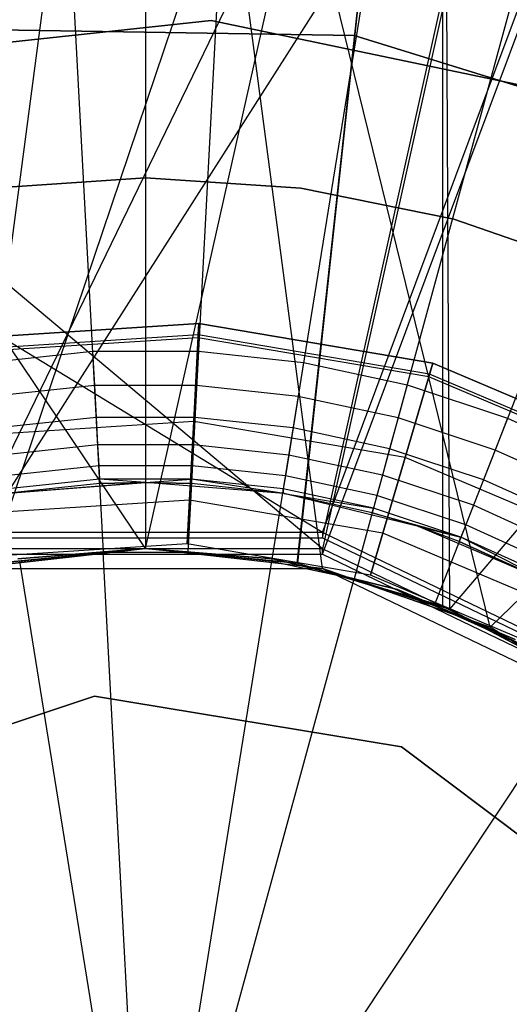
# Model space of a CAD drawing. Extents: x 0.1 to 16.1, y -3 to 3.
# Tile 41 of 65: x 8.033 to 8.217, y 0.128 to 0.5. Entities that reach past the tile are written whole.
import ezdxf

# ---------------------------------------------------------------- set-up
doc = ezdxf.new("R2010")
doc.units = 0
doc.header["$LTSCALE"] = 2.54
doc.layers.get('0').update_dxf_attribs({"color": 13, "linetype": 'CONTINUOUS'})

# ---------------------------------------------------------------- blocks, each defined once
blk = doc.blocks.new('DROPS_WOOD_D_PM_STL')
at = {"color": 0}
for p, q in [((8.14676, 0.3061, 16.34463), (7.31182, 0.81361, 16.38158)), ((8.14676, 0.3061, 16.34463), (7.31182, 0.81361, 16.38158)), ((8.01324, 0.30404, 20.34491), (8.25946, 0.81156, 20.34864)), ((8.01324, 0.30404, 20.34491), (8.25946, 0.81156, 20.34864)), ((8.14676, 0.3061, 16.34463), (8.33641, 0.81362, 16.34872)), ((8.14676, 0.3061, 16.34463), (8.33641, 0.81362, 16.34872)), ((8.14676, 0.30404, 20.34491), (8.25946, 0.81156, 20.34864)), ((8.14676, 0.30404, 20.34491), (8.25946, 0.81156, 20.34864)), ((8.14676, 0.29992, 28.3438), (7.54307, 0.80746, 28.30841)), ((8.14676, 0.29992, 28.3438), (7.54307, 0.80746, 28.30841)), ((8.25946, 0.80744, 28.34059), (8.14676, 0.29992, 28.3438)), ((8.25946, 0.80744, 28.34059), (8.14676, 0.29992, 28.3438)), ((8.01324, 0.29786, 32.34407), (8.33641, 0.80538, 32.3405)), ((8.01324, 0.29786, 32.34407), (8.33641, 0.80538, 32.3405)), ((8.14676, 0.29786, 32.34407), (8.33641, 0.80538, 32.3405)), ((8.14676, 0.29786, 32.34407), (8.33641, 0.80538, 32.3405)), ((8.08, 0.3, 20.85459), (7.74392, 0.8, 20.87076)), ((8.08, 0.3, 20.85459), (7.74392, 0.8, 20.87076)), ((8.08, 0.8, 32.3564), (8.01324, 0.29248, 32.35677)), ((8.08, 0.8, 32.3564), (8.01324, 0.29248, 32.35677)), ((8.02156, 0.29425, 27.8541), (8.19218, 0.8, 27.85279)), ((8.02156, 0.29425, 27.8541), (8.19218, 0.8, 27.85279)), ((8.08, 0.8, 32.3564), (8.08, 0.3, 32.3564)), ((8.21007, 0.27034, 32.35781), (8.08, 0.8, 32.3564)), ((8.21007, 0.27034, 32.35781), (8.08, 0.8, 32.3564)), ((8.14676, 0.29248, 32.35677), (8.08, 0.8, 32.3564)), ((8.14676, 0.29248, 32.35677), (8.08, 0.8, 32.3564)), ((8.08, 0.8, 32.3564), (8.08, 0.3, 32.3564)), ((8.08, 0.3, 20.85459), (8.19218, 0.8, 20.85638)), ((8.08, 0.3, 20.85459), (8.19218, 0.8, 20.85638)), ((8.08, 0.3, 27.85251), (8.19218, 0.8, 27.85279)), ((8.08, 0.3, 27.85251), (8.19218, 0.8, 27.85279)), ((8.19218, 0.8, 20.85638), (8.13704, 0.29453, 20.85505)), ((8.19218, 0.8, 20.85638), (8.13704, 0.29453, 20.85505)), ((8.19218, 0.8, 27.85279), (8.13731, 0.29447, 27.85412)), ((8.19218, 0.8, 27.85279), (8.13731, 0.29447, 27.85412)), ((8.1948, 0.27716, 27.8527), (8.19218, 0.8, 27.85279)), ((8.19218, 0.27824, 20.85638), (8.19218, 0.8, 20.85638)), ((8.19218, 0.27824, 20.85638), (8.19218, 0.8, 20.85638)), ((8.1948, 0.27716, 27.8527), (8.19218, 0.8, 27.85279)), ((8.1948, 0.27716, 27.8527), (8.6386, 0.8, 27.80972)), ((8.1948, 0.27716, 27.8527), (8.6386, 0.8, 27.80972)), ((8.21007, 0.27034, 32.35781), (8.75179, 0.8, 32.39413)), ((8.21007, 0.27034, 32.35781), (8.75179, 0.8, 32.39413)), ((8.04826, 0.59548, 2.22278), (8.06408, 0.29863, 2.19005)), ((8.04826, 0.59548, 2.22278), (8.06408, 0.29863, 2.19005)), ((8.11174, 0.59548, 2.22278), (8.09592, 0.29863, 2.19005)), ((8.11174, 0.59548, 2.22278), (8.09592, 0.29863, 2.19005)), ((8.17485, 0.58873, 2.22278), (8.12757, 0.29525, 2.19005)), ((8.17485, 0.58873, 2.22278), (8.12757, 0.29525, 2.19005)), ((8.23689, 0.57531, 2.22278), (8.15868, 0.28852, 2.19005)), ((8.23689, 0.57531, 2.22278), (8.15868, 0.28852, 2.19005)), ((8.29716, 0.55538, 2.22278), (8.1889, 0.27852, 2.19005)), ((8.29716, 0.55538, 2.22278), (8.1889, 0.27852, 2.19005)), ((7.94926, 0.48261, 16.033), (8.10479, 0.49938, 16.033)), ((8.10479, 0.49938, 15.973), (7.94926, 0.48261, 15.973)), ((7.94926, 0.48261, 16.033), (8.10479, 0.49938, 16.033)), ((8.10479, 0.49938, 15.973), (7.94926, 0.48261, 15.973)), ((8.10479, 0.49938, 16.033), (8.2579, 0.46728, 16.033)), ((8.2579, 0.46728, 15.973), (8.10479, 0.49938, 15.973)), ((8.10479, 0.49938, 16.033), (8.2579, 0.46728, 16.033)), ((8.10479, 0.49938, 16.033), (8.10479, 0.49938, 15.973)), ((8.2579, 0.46728, 15.973), (8.10479, 0.49938, 15.973)), ((8.10479, 0.49938, 16.033), (8.10479, 0.49938, 15.973)), ((8.15867, 0.49377, 213.39407), (8.01637, 0.49594, 213.39407)), ((8.01637, 0.49594, 213.47407), (8.15867, 0.49377, 213.47407)), ((8.01637, 0.49594, 213.47407), (8.15867, 0.49377, 213.47407)), ((8.15867, 0.49377, 213.39407), (8.01637, 0.49594, 213.39407)), ((8.2946, 0.45161, 213.39407), (8.15867, 0.49377, 213.39407)), ((8.15867, 0.49377, 213.39407), (8.15867, 0.49377, 213.47407)), ((8.15867, 0.49377, 213.47407), (8.2946, 0.45161, 213.47407)), ((8.15867, 0.49377, 213.39407), (8.15867, 0.49377, 213.47407)), ((8.15867, 0.49377, 213.47407), (8.2946, 0.45161, 213.47407)), ((8.2946, 0.45161, 213.39407), (8.15867, 0.49377, 213.39407)), ((8.08, 0.44, 28.35251), (8.02135, 0.43607, 28.35251)), ((8.02135, 0.43607, 27.85251), (8.08, 0.44, 27.85251)), ((8.08, 0.44, 28.35251), (8.02135, 0.43607, 28.35251)), ((8.02135, 0.43607, 27.85251), (8.08, 0.44, 27.85251)), ((8.08, 0.44, 20.86645), (8.02135, 0.43607, 20.86645)), ((8.02135, 0.43607, 20.36645), (8.08, 0.44, 20.36645)), ((8.08, 0.44, 20.86645), (8.02135, 0.43607, 20.86645)), ((8.02135, 0.43607, 20.36645), (8.08, 0.44, 20.36645)), ((8.13865, 0.43607, 28.35251), (8.08, 0.44, 28.35251)), ((8.08, 0.44, 27.85251), (8.13865, 0.43607, 27.85251)), ((8.08, 0.44, 28.35251), (8.08, 0.44, 27.85251)), ((8.13865, 0.43607, 28.35251), (8.08, 0.44, 28.35251)), ((8.08, 0.44, 27.85251), (8.13865, 0.43607, 27.85251)), ((8.08, 0.44, 28.35251), (8.08, 0.44, 27.85251)), ((8.13865, 0.43607, 20.86645), (8.08, 0.44, 20.86645)), ((8.08, 0.44, 20.36645), (8.13865, 0.43607, 20.36645)), ((8.08, 0.44, 20.86645), (8.08, 0.44, 20.36645)), ((8.13865, 0.43607, 20.86645), (8.08, 0.44, 20.86645)), ((8.08, 0.44, 20.36645), (8.13865, 0.43607, 20.36645)), ((8.08, 0.44, 20.86645), (8.08, 0.44, 20.36645)), ((8.19625, 0.42437, 28.35251), (8.13865, 0.43607, 28.35251)), ((8.13865, 0.43607, 27.85251), (8.19625, 0.42437, 27.85251)), ((8.13865, 0.43607, 28.35251), (8.13865, 0.43607, 27.85251)), ((8.19625, 0.42437, 28.35251), (8.13865, 0.43607, 28.35251)), ((8.13865, 0.43607, 27.85251), (8.19625, 0.42437, 27.85251)), ((8.13865, 0.43607, 28.35251), (8.13865, 0.43607, 27.85251)), ((8.19625, 0.42437, 20.86645), (8.13865, 0.43607, 20.86645)), ((8.13865, 0.43607, 20.36645), (8.19625, 0.42437, 20.36645)), ((8.13865, 0.43607, 20.86645), (8.13865, 0.43607, 20.36645)), ((8.19625, 0.42437, 20.86645), (8.13865, 0.43607, 20.86645)), ((8.13865, 0.43607, 20.36645), (8.19625, 0.42437, 20.36645)), ((8.13865, 0.43607, 20.86645), (8.13865, 0.43607, 20.36645)), ((8.25177, 0.40509, 28.35251), (8.19625, 0.42437, 28.35251)), ((8.19625, 0.42437, 27.85251), (8.25177, 0.40509, 27.85251)), ((8.19625, 0.42437, 28.35251), (8.19625, 0.42437, 27.85251)), ((8.25177, 0.40509, 28.35251), (8.19625, 0.42437, 28.35251)), ((8.19625, 0.42437, 27.85251), (8.25177, 0.40509, 27.85251)), ((8.19625, 0.42437, 28.35251), (8.19625, 0.42437, 27.85251)), ((8.25177, 0.40509, 20.86645), (8.19625, 0.42437, 20.86645)), ((8.19625, 0.42437, 20.36645), (8.25177, 0.40509, 20.36645)), ((8.19625, 0.42437, 20.86645), (8.19625, 0.42437, 20.36645)), ((8.25177, 0.40509, 20.86645), (8.19625, 0.42437, 20.86645)), ((8.19625, 0.42437, 20.36645), (8.25177, 0.40509, 20.36645)), ((8.19625, 0.42437, 20.86645), (8.19625, 0.42437, 20.36645)), ((8.0108, 0.37924, 213.38308), (8.10012, 0.38497, 213.38308)), ((8.10012, 0.38497, 213.30308), (8.0108, 0.37924, 213.30308)), ((8.0108, 0.37924, 213.47407), (8.10012, 0.38497, 213.47407)), ((8.10012, 0.38497, 213.30308), (8.0108, 0.37924, 213.30308)), ((8.0108, 0.37924, 213.47407), (8.10012, 0.38497, 213.47407)), ((8.10012, 0.38497, 213.39407), (8.0108, 0.37924, 213.39407)), ((8.10012, 0.38497, 213.39407), (8.0108, 0.37924, 213.39407)), ((8.0108, 0.37924, 213.38308), (8.10012, 0.38497, 213.38308)), ((8.09819, 0.34793, 213.31155), (8.10012, 0.38497, 213.30308)), ((8.09819, 0.34793, 213.31155), (8.10012, 0.38497, 213.30308)), ((8.10012, 0.38497, 213.47407), (8.09819, 0.34793, 213.4656)), ((8.10012, 0.38497, 213.47407), (8.09819, 0.34793, 213.4656)), ((8.10012, 0.38497, 213.38308), (8.09984, 0.37962, 213.38735)), ((8.10012, 0.38497, 213.38308), (8.09984, 0.37962, 213.38735)), ((8.0999, 0.38068, 213.39202), (8.10012, 0.38497, 213.39407)), ((8.0999, 0.38068, 213.39202), (8.10012, 0.38497, 213.39407)), ((8.10012, 0.38497, 213.38308), (8.18836, 0.36996, 213.38308)), ((8.18836, 0.36996, 213.30308), (8.10012, 0.38497, 213.30308)), ((8.10012, 0.38497, 213.47407), (8.18836, 0.36996, 213.47407)), ((8.18836, 0.36996, 213.30308), (8.10012, 0.38497, 213.30308)), ((8.10012, 0.38497, 213.47407), (8.18836, 0.36996, 213.47407)), ((8.18836, 0.36996, 213.39407), (8.10012, 0.38497, 213.39407)), ((8.18836, 0.36996, 213.39407), (8.10012, 0.38497, 213.39407)), ((8.10012, 0.38497, 213.38308), (8.18836, 0.36996, 213.38308)), ((8.0999, 0.38068, 213.39202), (8.01157, 0.37501, 213.39202)), ((8.0999, 0.38068, 213.39202), (8.01157, 0.37501, 213.39202)), ((8.09984, 0.37962, 213.38735), (8.01176, 0.37396, 213.38735)), ((8.09984, 0.37962, 213.38735), (8.01176, 0.37396, 213.38735)), ((8.09984, 0.37962, 213.38735), (8.0999, 0.38068, 213.39202)), ((8.09984, 0.37962, 213.38735), (8.0999, 0.38068, 213.39202)), ((8.18686, 0.36481, 213.38735), (8.09984, 0.37962, 213.38735)), ((8.18686, 0.36481, 213.38735), (8.09984, 0.37962, 213.38735)), ((8.18715, 0.36583, 213.39202), (8.0999, 0.38068, 213.39202)), ((8.18715, 0.36583, 213.39202), (8.0999, 0.38068, 213.39202)), ((8.02035, 0.37023, 16.33972), (8.06004, 0.37447, 16.33972)), ((8.02035, 0.37023, 16.33972), (8.06004, 0.37447, 16.33972)), ((8.06004, 0.37447, 16.33972), (8.09996, 0.37447, 16.33972)), ((8.06004, 0.37447, 16.33972), (8.09996, 0.37447, 16.33972)), ((8.06004, 0.37447, 16.33972), (8.06073, 0.36155, 16.33802)), ((8.06004, 0.37447, 16.33972), (8.06073, 0.36155, 16.33802)), ((8.09996, 0.37447, 16.33972), (8.09927, 0.36155, 16.33802)), ((8.09996, 0.37447, 16.33972), (8.09927, 0.36155, 16.33802)), ((8.09996, 0.37447, 16.33972), (8.13965, 0.37023, 16.33972)), ((8.09996, 0.37447, 16.33972), (8.13965, 0.37023, 16.33972)), ((8.13965, 0.37023, 16.33972), (8.13759, 0.35745, 16.33802)), ((8.13965, 0.37023, 16.33972), (8.13759, 0.35745, 16.33802)), ((8.13965, 0.37023, 16.33972), (8.17866, 0.36179, 16.33972)), ((8.13965, 0.37023, 16.33972), (8.17866, 0.36179, 16.33972)), ((8.17793, 0.33436, 213.31155), (8.18836, 0.36996, 213.30308)), ((8.17793, 0.33436, 213.31155), (8.18836, 0.36996, 213.30308)), ((8.18836, 0.36996, 213.47407), (8.17793, 0.33436, 213.4656)), ((8.18836, 0.36996, 213.47407), (8.17793, 0.33436, 213.4656)), ((8.18836, 0.36996, 213.38308), (8.18686, 0.36481, 213.38735)), ((8.18836, 0.36996, 213.38308), (8.18686, 0.36481, 213.38735)), ((8.18715, 0.36583, 213.39202), (8.18836, 0.36996, 213.39407)), ((8.18715, 0.36583, 213.39202), (8.18836, 0.36996, 213.39407)), ((8.18836, 0.36996, 213.38308), (8.27076, 0.33499, 213.38308)), ((8.27076, 0.33499, 213.30308), (8.18836, 0.36996, 213.30308)), ((8.18836, 0.36996, 213.47407), (8.27076, 0.33499, 213.47407)), ((8.27076, 0.33499, 213.30308), (8.18836, 0.36996, 213.30308)), ((8.18836, 0.36996, 213.47407), (8.27076, 0.33499, 213.47407)), ((8.27076, 0.33499, 213.39407), (8.18836, 0.36996, 213.39407)), ((8.27076, 0.33499, 213.39407), (8.18836, 0.36996, 213.39407)), ((8.18836, 0.36996, 213.38308), (8.27076, 0.33499, 213.38308)), ((8.18686, 0.36481, 213.38735), (8.18715, 0.36583, 213.39202)), ((8.18686, 0.36481, 213.38735), (8.18715, 0.36583, 213.39202)), ((8.26811, 0.33033, 213.38735), (8.18686, 0.36481, 213.38735)), ((8.26811, 0.33033, 213.38735), (8.18686, 0.36481, 213.38735)), ((8.26863, 0.33126, 213.39202), (8.18715, 0.36583, 213.39202)), ((8.26863, 0.33126, 213.39202), (8.18715, 0.36583, 213.39202)), ((8.06073, 0.36155, 16.33802), (8.02241, 0.35745, 16.33802)), ((8.06073, 0.36155, 16.33802), (8.02241, 0.35745, 16.33802)), ((8.09927, 0.36155, 16.33802), (8.06073, 0.36155, 16.33802)), ((8.06073, 0.36155, 16.33802), (8.06137, 0.3495, 16.33303)), ((8.06073, 0.36155, 16.33802), (8.06137, 0.3495, 16.33303)), ((8.09927, 0.36155, 16.33802), (8.06073, 0.36155, 16.33802)), ((8.09927, 0.36155, 16.33802), (8.09863, 0.3495, 16.33303)), ((8.09927, 0.36155, 16.33802), (8.09863, 0.3495, 16.33303)), ((8.13759, 0.35745, 16.33802), (8.09927, 0.36155, 16.33802)), ((8.13759, 0.35745, 16.33802), (8.09927, 0.36155, 16.33802)), ((8.17866, 0.36179, 16.33972), (8.17526, 0.3493, 16.33802)), ((8.17866, 0.36179, 16.33972), (8.17526, 0.3493, 16.33802)), ((8.17866, 0.36179, 16.33972), (8.21656, 0.34925, 16.33972)), ((8.17866, 0.36179, 16.33972), (8.21656, 0.34925, 16.33972)), ((8.13759, 0.35745, 16.33802), (8.13567, 0.34554, 16.33303)), ((8.13759, 0.35745, 16.33802), (8.13567, 0.34554, 16.33303)), ((8.17526, 0.3493, 16.33802), (8.13759, 0.35745, 16.33802)), ((8.17526, 0.3493, 16.33802), (8.13759, 0.35745, 16.33802)), ((8.06137, 0.3495, 16.33303), (8.02433, 0.34554, 16.33303)), ((8.06137, 0.3495, 16.33303), (8.02433, 0.34554, 16.33303)), ((8.09863, 0.3495, 16.33303), (8.06137, 0.3495, 16.33303)), ((8.06137, 0.3495, 16.33303), (8.06192, 0.33916, 16.32508)), ((8.06137, 0.3495, 16.33303), (8.06192, 0.33916, 16.32508)), ((8.09863, 0.3495, 16.33303), (8.06137, 0.3495, 16.33303)), ((8.09863, 0.3495, 16.33303), (8.09808, 0.33916, 16.32508)), ((8.09863, 0.3495, 16.33303), (8.09808, 0.33916, 16.32508)), ((8.13567, 0.34554, 16.33303), (8.09863, 0.3495, 16.33303)), ((8.13567, 0.34554, 16.33303), (8.09863, 0.3495, 16.33303)), ((8.09819, 0.34793, 213.31155), (8.01746, 0.34274, 213.31155)), ((8.09819, 0.34793, 213.31155), (8.01746, 0.34274, 213.31155)), ((8.09819, 0.34793, 213.4656), (8.01746, 0.34274, 213.4656)), ((8.09819, 0.34793, 213.4656), (8.01746, 0.34274, 213.4656)), ((8.09663, 0.31822, 213.33528), (8.09819, 0.34793, 213.31155)), ((8.09663, 0.31822, 213.33528), (8.09819, 0.34793, 213.31155)), ((8.09819, 0.34793, 213.4656), (8.09663, 0.31822, 213.44189)), ((8.09819, 0.34793, 213.4656), (8.09663, 0.31822, 213.44189)), ((8.17793, 0.33436, 213.31155), (8.09819, 0.34793, 213.31155)), ((8.17793, 0.33436, 213.31155), (8.09819, 0.34793, 213.31155)), ((8.17793, 0.33436, 213.4656), (8.09819, 0.34793, 213.4656)), ((8.17793, 0.33436, 213.4656), (8.09819, 0.34793, 213.4656)), ((8.17526, 0.3493, 16.33802), (8.17209, 0.33767, 16.33303)), ((8.17526, 0.3493, 16.33802), (8.17209, 0.33767, 16.33303)), ((8.21185, 0.3372, 16.33802), (8.17526, 0.3493, 16.33802)), ((8.21185, 0.3372, 16.33802), (8.17526, 0.3493, 16.33802)), ((8.21656, 0.34925, 16.33972), (8.21185, 0.3372, 16.33802)), ((8.21656, 0.34925, 16.33972), (8.21185, 0.3372, 16.33802)), ((8.21656, 0.34925, 16.33972), (8.25291, 0.33276, 16.33972)), ((8.21656, 0.34925, 16.33972), (8.25291, 0.33276, 16.33972)), ((8.13567, 0.34554, 16.33303), (8.13402, 0.33532, 16.32508)), ((8.13567, 0.34554, 16.33303), (8.13402, 0.33532, 16.32508)), ((8.17209, 0.33767, 16.33303), (8.13567, 0.34554, 16.33303)), ((8.17209, 0.33767, 16.33303), (8.13567, 0.34554, 16.33303)), ((8.06192, 0.33916, 16.32508), (8.02597, 0.33532, 16.32508)), ((8.06192, 0.33916, 16.32508), (8.02597, 0.33532, 16.32508)), ((8.09808, 0.33916, 16.32508), (8.06192, 0.33916, 16.32508)), ((8.06192, 0.33916, 16.32508), (8.06235, 0.33123, 16.31472)), ((8.06192, 0.33916, 16.32508), (8.06235, 0.33123, 16.31472)), ((8.09808, 0.33916, 16.32508), (8.06192, 0.33916, 16.32508)), ((8.09808, 0.33916, 16.32508), (8.09765, 0.33123, 16.31472)), ((8.09808, 0.33916, 16.32508), (8.09765, 0.33123, 16.31472)), ((8.13402, 0.33532, 16.32508), (8.09808, 0.33916, 16.32508)), ((8.13402, 0.33532, 16.32508), (8.09808, 0.33916, 16.32508)), ((8.13402, 0.33532, 16.32508), (8.13276, 0.32748, 16.31472)), ((8.13402, 0.33532, 16.32508), (8.13276, 0.32748, 16.31472)), ((8.16936, 0.32768, 16.32508), (8.13402, 0.33532, 16.32508)), ((8.16936, 0.32768, 16.32508), (8.13402, 0.33532, 16.32508)), ((8.17209, 0.33767, 16.33303), (8.16936, 0.32768, 16.32508)), ((8.17209, 0.33767, 16.33303), (8.16936, 0.32768, 16.32508)), ((8.20746, 0.32597, 16.33303), (8.17209, 0.33767, 16.33303)), ((8.20746, 0.32597, 16.33303), (8.17209, 0.33767, 16.33303)), ((8.21185, 0.3372, 16.33802), (8.20746, 0.32597, 16.33303)), ((8.21185, 0.3372, 16.33802), (8.20746, 0.32597, 16.33303)), ((8.24694, 0.32127, 16.33802), (8.21185, 0.3372, 16.33802)), ((8.24694, 0.32127, 16.33802), (8.21185, 0.3372, 16.33802)), ((8.06235, 0.33123, 16.31472), (8.02724, 0.32748, 16.31472)), ((8.06235, 0.33123, 16.31472), (8.02724, 0.32748, 16.31472)), ((8.09765, 0.33123, 16.31472), (8.06235, 0.33123, 16.31472)), ((8.06235, 0.33123, 16.31472), (8.06261, 0.32624, 16.30267)), ((8.06235, 0.33123, 16.31472), (8.06261, 0.32624, 16.30267)), ((8.09765, 0.33123, 16.31472), (8.06235, 0.33123, 16.31472)), ((8.09765, 0.33123, 16.31472), (8.09739, 0.32624, 16.30267)), ((8.09765, 0.33123, 16.31472), (8.09739, 0.32624, 16.30267)), ((8.13276, 0.32748, 16.31472), (8.09765, 0.33123, 16.31472)), ((8.13276, 0.32748, 16.31472), (8.09765, 0.33123, 16.31472)), ((8.16957, 0.30581, 213.33528), (8.17793, 0.33436, 213.31155)), ((8.16957, 0.30581, 213.33528), (8.17793, 0.33436, 213.31155)), ((8.17793, 0.33436, 213.4656), (8.16957, 0.30581, 213.44189)), ((8.17793, 0.33436, 213.4656), (8.16957, 0.30581, 213.44189)), ((8.2524, 0.30276, 213.31155), (8.17793, 0.33436, 213.31155)), ((8.2524, 0.30276, 213.31155), (8.17793, 0.33436, 213.31155)), ((8.2524, 0.30276, 213.4656), (8.17793, 0.33436, 213.4656)), ((8.2524, 0.30276, 213.4656), (8.17793, 0.33436, 213.4656)), ((8.13276, 0.32748, 16.31472), (8.13197, 0.32254, 16.30267)), ((8.13276, 0.32748, 16.31472), (8.13197, 0.32254, 16.30267)), ((8.16727, 0.32001, 16.31472), (8.13276, 0.32748, 16.31472)), ((8.16727, 0.32001, 16.31472), (8.13276, 0.32748, 16.31472)), ((8.16936, 0.32768, 16.32508), (8.16727, 0.32001, 16.31472)), ((8.16936, 0.32768, 16.32508), (8.16727, 0.32001, 16.31472)), ((8.20368, 0.31632, 16.32508), (8.16936, 0.32768, 16.32508)), ((8.20368, 0.31632, 16.32508), (8.16936, 0.32768, 16.32508)), ((8.08, 0.325, 16.03972), (8.02787, 0.32079, 16.03972)), ((8.08, 0.325, 16.03972), (8.02787, 0.32079, 16.03972)), ((8.06261, 0.32624, 16.30267), (8.02803, 0.32254, 16.30267)), ((8.06261, 0.32624, 16.30267), (8.02803, 0.32254, 16.30267)), ((8.0283, 0.32086, 16.28972), (8.08, 0.325, 16.03972)), ((8.0283, 0.32086, 16.28972), (8.08, 0.325, 16.03972)), ((8.0627, 0.32454, 16.28972), (8.0283, 0.32086, 16.28972)), ((8.0627, 0.32454, 16.28972), (8.0283, 0.32086, 16.28972)), ((8.0627, 0.32454, 16.28972), (8.06261, 0.32624, 16.30267)), ((8.0627, 0.32454, 16.28972), (8.06261, 0.32624, 16.30267)), ((8.08, 0.325, 16.28972), (8.06261, 0.32624, 16.30267)), ((8.08, 0.325, 16.28972), (8.06261, 0.32624, 16.30267)), ((8.09739, 0.32624, 16.30267), (8.06261, 0.32624, 16.30267)), ((8.09739, 0.32624, 16.30267), (8.06261, 0.32624, 16.30267)), ((8.08, 0.325, 16.28972), (8.0627, 0.32454, 16.28972)), ((8.0627, 0.32454, 16.28972), (8.08, 0.325, 16.03972)), ((8.0627, 0.32454, 16.28972), (8.08, 0.325, 16.03972)), ((8.08, 0.325, 16.28972), (8.0627, 0.32454, 16.28972)), ((8.08, 0.325, 16.28972), (8.09739, 0.32624, 16.30267)), ((8.08, 0.325, 16.28972), (8.09739, 0.32624, 16.30267)), ((8.13213, 0.32079, 16.03972), (8.08, 0.325, 16.03972)), ((8.0973, 0.32454, 16.28972), (8.08, 0.325, 16.28972)), ((8.08, 0.325, 16.28972), (8.08, 0.325, 16.03972)), ((8.08, 0.325, 16.03972), (8.0973, 0.32454, 16.28972)), ((8.13213, 0.32079, 16.28972), (8.08, 0.325, 16.03972)), ((8.13213, 0.32079, 16.03972), (8.08, 0.325, 16.03972)), ((8.13213, 0.32079, 16.28972), (8.08, 0.325, 16.03972)), ((8.08, 0.325, 16.03972), (8.0973, 0.32454, 16.28972)), ((8.08, 0.325, 16.28972), (8.08, 0.325, 16.03972)), ((8.0973, 0.32454, 16.28972), (8.08, 0.325, 16.28972)), ((8.0973, 0.32454, 16.28972), (8.09739, 0.32624, 16.30267)), ((8.0973, 0.32454, 16.28972), (8.09739, 0.32624, 16.30267)), ((8.13213, 0.32079, 16.28972), (8.0973, 0.32454, 16.28972)), ((8.13213, 0.32079, 16.28972), (8.0973, 0.32454, 16.28972)), ((8.13213, 0.32079, 16.28972), (8.09739, 0.32624, 16.30267)), ((8.13213, 0.32079, 16.28972), (8.09739, 0.32624, 16.30267)), ((8.13197, 0.32254, 16.30267), (8.09739, 0.32624, 16.30267)), ((8.13197, 0.32254, 16.30267), (8.09739, 0.32624, 16.30267)), ((8.20746, 0.32597, 16.33303), (8.20368, 0.31632, 16.32508)), ((8.20746, 0.32597, 16.33303), (8.20368, 0.31632, 16.32508)), ((8.24138, 0.31057, 16.33303), (8.20746, 0.32597, 16.33303)), ((8.24138, 0.31057, 16.33303), (8.20746, 0.32597, 16.33303)), ((8.13213, 0.32079, 16.28972), (8.13197, 0.32254, 16.30267)), ((8.13213, 0.32079, 16.28972), (8.13197, 0.32254, 16.30267)), ((8.16596, 0.31519, 16.30267), (8.13197, 0.32254, 16.30267)), ((8.16596, 0.31519, 16.30267), (8.13197, 0.32254, 16.30267)), ((8.18292, 0.30827, 16.03972), (8.13213, 0.32079, 16.03972)), ((8.16551, 0.31355, 16.28972), (8.13213, 0.32079, 16.03972)), ((8.18292, 0.30827, 16.03972), (8.13213, 0.32079, 16.03972)), ((8.16551, 0.31355, 16.28972), (8.13213, 0.32079, 16.03972)), ((8.16551, 0.31355, 16.28972), (8.13213, 0.32079, 16.28972)), ((8.13213, 0.32079, 16.28972), (8.13213, 0.32079, 16.03972)), ((8.13213, 0.32079, 16.28972), (8.13213, 0.32079, 16.03972)), ((8.13213, 0.32079, 16.28972), (8.16596, 0.31519, 16.30267)), ((8.13213, 0.32079, 16.28972), (8.16596, 0.31519, 16.30267)), ((8.16551, 0.31355, 16.28972), (8.13213, 0.32079, 16.28972)), ((8.16727, 0.32001, 16.31472), (8.16596, 0.31519, 16.30267)), ((8.16727, 0.32001, 16.31472), (8.16596, 0.31519, 16.30267)), ((8.20079, 0.30892, 16.31472), (8.16727, 0.32001, 16.31472)), ((8.20079, 0.30892, 16.31472), (8.16727, 0.32001, 16.31472)), ((8.09663, 0.31822, 213.33528), (8.0228, 0.31348, 213.33528)), ((8.09663, 0.31822, 213.33528), (8.0228, 0.31348, 213.33528)), ((8.09663, 0.31822, 213.44189), (8.0228, 0.31348, 213.44189)), ((8.09663, 0.31822, 213.44189), (8.0228, 0.31348, 213.44189)), ((8.09577, 0.30173, 213.36956), (8.09663, 0.31822, 213.33528)), ((8.09577, 0.30173, 213.36956), (8.09663, 0.31822, 213.33528)), ((8.09663, 0.31822, 213.44189), (8.09577, 0.30173, 213.40759)), ((8.09663, 0.31822, 213.44189), (8.09577, 0.30173, 213.40759)), ((8.16957, 0.30581, 213.33528), (8.09663, 0.31822, 213.33528)), ((8.16957, 0.30581, 213.33528), (8.09663, 0.31822, 213.33528)), ((8.16957, 0.30581, 213.44189), (8.09663, 0.31822, 213.44189)), ((8.16957, 0.30581, 213.44189), (8.09663, 0.31822, 213.44189)), ((8.20368, 0.31632, 16.32508), (8.20079, 0.30892, 16.31472)), ((8.20368, 0.31632, 16.32508), (8.20079, 0.30892, 16.31472)), ((8.23661, 0.30138, 16.32508), (8.20368, 0.31632, 16.32508)), ((8.23661, 0.30138, 16.32508), (8.20368, 0.31632, 16.32508)), ((8.16551, 0.31355, 16.28972), (8.16596, 0.31519, 16.30267)), ((8.16551, 0.31355, 16.28972), (8.16596, 0.31519, 16.30267)), ((8.18292, 0.30827, 16.03972), (8.16551, 0.31355, 16.28972)), ((8.18292, 0.30827, 16.28972), (8.16551, 0.31355, 16.28972)), ((8.18292, 0.30827, 16.03972), (8.16551, 0.31355, 16.28972)), ((8.16551, 0.31355, 16.28972), (8.19897, 0.30427, 16.30267)), ((8.16551, 0.31355, 16.28972), (8.19897, 0.30427, 16.30267)), ((8.18292, 0.30827, 16.28972), (8.16551, 0.31355, 16.28972)), ((8.19897, 0.30427, 16.30267), (8.16596, 0.31519, 16.30267)), ((8.19897, 0.30427, 16.30267), (8.16596, 0.31519, 16.30267)), ((8.20079, 0.30892, 16.31472), (8.19897, 0.30427, 16.30267)), ((8.20079, 0.30892, 16.31472), (8.19897, 0.30427, 16.30267)), ((8.23294, 0.29433, 16.31472), (8.20079, 0.30892, 16.31472)), ((8.23294, 0.29433, 16.31472), (8.20079, 0.30892, 16.31472)), ((8.14676, 0.3061, 16.34463), (8.01324, 0.3061, 16.34463)), ((8.14676, 0.3061, 16.34463), (8.01324, 0.3061, 16.34463)), ((8.26705, 0.24817, 16.34651), (8.14676, 0.3061, 16.34463)), ((8.14676, 0.3061, 16.34463), (8.14676, 0.30404, 20.34491)), ((8.26705, 0.24817, 16.34651), (8.14676, 0.3061, 16.34463)), ((8.14676, 0.3061, 16.34463), (8.14676, 0.30404, 20.34491)), ((8.16493, 0.28996, 213.36956), (8.16957, 0.30581, 213.33528)), ((8.16493, 0.28996, 213.36956), (8.16957, 0.30581, 213.33528)), ((8.16957, 0.30581, 213.44189), (8.16493, 0.28996, 213.40759)), ((8.16957, 0.30581, 213.44189), (8.16493, 0.28996, 213.40759)), ((8.23768, 0.27691, 213.33528), (8.16957, 0.30581, 213.33528)), ((8.23768, 0.27691, 213.33528), (8.16957, 0.30581, 213.33528)), ((8.23768, 0.27691, 213.44189), (8.16957, 0.30581, 213.44189)), ((8.23768, 0.27691, 213.44189), (8.16957, 0.30581, 213.44189)), ((8.23103, 0.28777, 16.03972), (8.18292, 0.30827, 16.03972)), ((8.19835, 0.30268, 16.28972), (8.18292, 0.30827, 16.03972)), ((8.23103, 0.28777, 16.03972), (8.18292, 0.30827, 16.03972)), ((8.19835, 0.30268, 16.28972), (8.18292, 0.30827, 16.03972)), ((8.19835, 0.30268, 16.28972), (8.18292, 0.30827, 16.28972)), ((8.18292, 0.30827, 16.28972), (8.18292, 0.30827, 16.03972)), ((8.18292, 0.30827, 16.28972), (8.18292, 0.30827, 16.03972)), ((8.18292, 0.30827, 16.28972), (8.19897, 0.30427, 16.30267)), ((8.19835, 0.30268, 16.28972), (8.18292, 0.30827, 16.28972)), ((8.18292, 0.30827, 16.28972), (8.19897, 0.30427, 16.30267)), ((8.01324, 0.30404, 20.34491), (8.14676, 0.30404, 20.34491)), ((8.01324, 0.30404, 20.34491), (8.14676, 0.30404, 20.34491)), ((8.09577, 0.30173, 213.36956), (8.02576, 0.29724, 213.36956)), ((8.09577, 0.30173, 213.40759), (8.02576, 0.29724, 213.40759)), ((8.09577, 0.30173, 213.36956), (8.02576, 0.29724, 213.36956)), ((8.09577, 0.30173, 213.40759), (8.02576, 0.29724, 213.40759)), ((8.16493, 0.28996, 213.36956), (8.09577, 0.30173, 213.36956)), ((8.16493, 0.28996, 213.40759), (8.09577, 0.30173, 213.40759)), ((8.09577, 0.30173, 213.40759), (8.09577, 0.30173, 213.36956)), ((8.16493, 0.28996, 213.36956), (8.09577, 0.30173, 213.36956)), ((8.09577, 0.30173, 213.40759), (8.09577, 0.30173, 213.36956)), ((8.16493, 0.28996, 213.40759), (8.09577, 0.30173, 213.40759)), ((8.14676, 0.30404, 20.34491), (8.26705, 0.24611, 20.3487)), ((8.14676, 0.30404, 20.34491), (8.26705, 0.24611, 20.3487)), ((8.19835, 0.30268, 16.28972), (8.19897, 0.30427, 16.30267)), ((8.19835, 0.30268, 16.28972), (8.19897, 0.30427, 16.30267)), ((8.23103, 0.28777, 16.28972), (8.19835, 0.30268, 16.28972)), ((8.19835, 0.30268, 16.28972), (8.23103, 0.28777, 16.03972)), ((8.19835, 0.30268, 16.28972), (8.23103, 0.28777, 16.03972)), ((8.23103, 0.28777, 16.28972), (8.19835, 0.30268, 16.28972)), ((8.23103, 0.28777, 16.28972), (8.19897, 0.30427, 16.30267)), ((8.23103, 0.28777, 16.28972), (8.19897, 0.30427, 16.30267)), ((8.23064, 0.2899, 16.30267), (8.19897, 0.30427, 16.30267)), ((8.23064, 0.2899, 16.30267), (8.19897, 0.30427, 16.30267)), ((8.08, 0.3, 32.3564), (8.01324, 0.29248, 32.35677)), ((8.01324, 0.29248, 38.3564), (8.08, 0.3, 32.3564)), ((8.01324, 0.29248, 38.3564), (8.08, 0.3, 32.3564)), ((8.08, 0.3, 32.3564), (8.01324, 0.29248, 32.35677)), ((8.14676, 0.29992, 28.3438), (8.01324, 0.29992, 28.3438)), ((8.14676, 0.29992, 28.3438), (8.01324, 0.29992, 28.3438)), ((8.01324, 0.29786, 32.34407), (8.14676, 0.29786, 32.34407)), ((8.01324, 0.29786, 32.34407), (8.14676, 0.29786, 32.34407)), ((8.08, 0.3, 20.85459), (8.0213, 0.2942, 20.85508)), ((8.08, 0.3, 20.85459), (8.0213, 0.2942, 20.85508)), ((8.02156, 0.29425, 27.8541), (8.08, 0.3, 27.85251)), ((8.02156, 0.29425, 27.8541), (8.08, 0.3, 27.85251)), ((8.03188, 0.29612, 28.35251), (8.08, 0.3, 28.35251)), ((8.08, 0.3, 27.85251), (8.03188, 0.29612, 27.85251)), ((8.08, 0.3, 27.85251), (8.03188, 0.29612, 27.85251)), ((8.03188, 0.29612, 28.35251), (8.08, 0.3, 28.35251)), ((8.03188, 0.29612, 20.86645), (8.08, 0.3, 20.86645)), ((8.08, 0.3, 20.36645), (8.03188, 0.29612, 20.36645)), ((8.08, 0.3, 20.36645), (8.03188, 0.29612, 20.36645)), ((8.03188, 0.29612, 20.86645), (8.08, 0.3, 20.86645)), ((8.03243, 0.29525, 2.19005), (8.06408, 0.29863, 2.19005)), ((8.03243, 0.29525, 2.19005), (8.06408, 0.29863, 2.19005)), ((8.06408, 0.29863, 2.19005), (8.09592, 0.29863, 2.19005)), ((8.08, 0, 2.18815), (8.06408, 0.29863, 2.19005)), ((8.06408, 0.29863, 2.19005), (8.09592, 0.29863, 2.19005)), ((8.08, 0, 2.18815), (8.06408, 0.29863, 2.19005)), ((8.08, 0.3, 28.35251), (8.12812, 0.29612, 28.35251)), ((8.12812, 0.29612, 27.85251), (8.08, 0.3, 27.85251)), ((8.08, 0.3, 28.35251), (8.08, 0.3, 27.85251)), ((8.12812, 0.29612, 27.85251), (8.08, 0.3, 27.85251)), ((8.08, 0.3, 28.35251), (8.12812, 0.29612, 28.35251)), ((8.08, 0.3, 28.35251), (8.08, 0.3, 27.85251)), ((8.14676, 0.29248, 32.35677), (8.08, 0.3, 32.3564)), ((8.14676, 0.29248, 38.3564), (8.08, 0.3, 32.3564)), ((8.14676, 0.29248, 32.35677), (8.08, 0.3, 32.3564)), ((8.14676, 0.29248, 38.3564), (8.08, 0.3, 32.3564)), ((8.13704, 0.29453, 20.85505), (8.08, 0.3, 20.85459)), ((8.08, 0.3, 27.85251), (8.13731, 0.29447, 27.85412)), ((8.08, 0.3, 27.85251), (8.13731, 0.29447, 27.85412)), ((8.08, 0.3, 27.85251), (8.08, 0.3, 20.85459)), ((8.13704, 0.29453, 20.85505), (8.08, 0.3, 20.85459)), ((8.08, 0.3, 27.85251), (8.08, 0.3, 20.85459)), ((8.08, 0.3, 20.86645), (8.12812, 0.29612, 20.86645)), ((8.12812, 0.29612, 20.36645), (8.08, 0.3, 20.36645)), ((8.08, 0.3, 20.86645), (8.08, 0.3, 20.36645)), ((8.12812, 0.29612, 20.36645), (8.08, 0.3, 20.36645)), ((8.08, 0.3, 20.86645), (8.12812, 0.29612, 20.86645)), ((8.08, 0.3, 20.86645), (8.08, 0.3, 20.36645)), ((8.09592, 0.29863, 2.19005), (8.12757, 0.29525, 2.19005)), ((8.09592, 0.29863, 2.19005), (8.12757, 0.29525, 2.19005)), ((8.26705, 0.24199, 28.33995), (8.14676, 0.29992, 28.3438)), ((8.14676, 0.29786, 32.34407), (8.14676, 0.29992, 28.3438)), ((8.26705, 0.24199, 28.33995), (8.14676, 0.29992, 28.3438)), ((8.14676, 0.29786, 32.34407), (8.14676, 0.29992, 28.3438)), ((8.14676, 0.29786, 32.34407), (8.26705, 0.23993, 32.34214)), ((8.14676, 0.29786, 32.34407), (8.26705, 0.23993, 32.34214)), ((8.03243, 0.29525, 2.19005), (8.08, 0, 2.18815)), ((8.03243, 0.29525, 2.19005), (8.08, 0, 2.18815)), ((8.12757, 0.29525, 2.19005), (8.08, 0, 2.18815)), ((8.12757, 0.29525, 2.19005), (8.08, 0, 2.18815)), ((8.12757, 0.29525, 2.19005), (8.15868, 0.28852, 2.19005)), ((8.12757, 0.29525, 2.19005), (8.15868, 0.28852, 2.19005)), ((8.12812, 0.29612, 28.35251), (8.175, 0.28456, 28.35251)), ((8.175, 0.28456, 27.85251), (8.12812, 0.29612, 27.85251)), ((8.12812, 0.29612, 27.85251), (8.12812, 0.29612, 28.35251)), ((8.12812, 0.29612, 27.85251), (8.12812, 0.29612, 28.35251)), ((8.175, 0.28456, 27.85251), (8.12812, 0.29612, 27.85251)), ((8.12812, 0.29612, 28.35251), (8.175, 0.28456, 28.35251)), ((8.12812, 0.29612, 20.86645), (8.175, 0.28456, 20.86645)), ((8.175, 0.28456, 20.36645), (8.12812, 0.29612, 20.36645)), ((8.12812, 0.29612, 20.36645), (8.12812, 0.29612, 20.86645)), ((8.12812, 0.29612, 20.36645), (8.12812, 0.29612, 20.86645)), ((8.175, 0.28456, 20.36645), (8.12812, 0.29612, 20.36645)), ((8.12812, 0.29612, 20.86645), (8.175, 0.28456, 20.86645)), ((8.19218, 0.27824, 20.85638), (8.13704, 0.29453, 20.85505)), ((8.13731, 0.29447, 27.85412), (8.13704, 0.29453, 20.85505)), ((8.19218, 0.27824, 20.85638), (8.13704, 0.29453, 20.85505)), ((8.13731, 0.29447, 27.85412), (8.13704, 0.29453, 20.85505)), ((8.13731, 0.29447, 27.85412), (8.1948, 0.27716, 27.8527)), ((8.13731, 0.29447, 27.85412), (8.1948, 0.27716, 27.8527)), ((8.13731, 0.29447, 27.85412), (8.19218, 0.27824, 20.85638)), ((8.13731, 0.29447, 27.85412), (8.19218, 0.27824, 20.85638)), ((8.01324, 0.29248, 38.3564), (8.14676, 0.29248, 38.3564)), ((8.01324, 0.29248, 38.3564), (8.14676, 0.29248, 38.3564)), ((8.21007, 0.27034, 32.35781), (8.14676, 0.29248, 32.35677)), ((8.14676, 0.29248, 38.3564), (8.26705, 0.23455, 38.3564)), ((8.14676, 0.29248, 38.3564), (8.26705, 0.23455, 38.3564)), ((8.14676, 0.29248, 38.3564), (8.21007, 0.27034, 32.35781)), ((8.14676, 0.29248, 38.3564), (8.21007, 0.27034, 32.35781)), ((8.14676, 0.29248, 38.3564), (8.14676, 0.29248, 32.35677)), ((8.21007, 0.27034, 32.35781), (8.14676, 0.29248, 32.35677)), ((8.14676, 0.29248, 38.3564), (8.14676, 0.29248, 32.35677)), ((8.08, 0, 2.18815), (8.15868, 0.28852, 2.19005)), ((8.08, 0, 2.18815), (8.15868, 0.28852, 2.19005)), ((8.15868, 0.28852, 2.19005), (8.1889, 0.27852, 2.19005)), ((8.15868, 0.28852, 2.19005), (8.1889, 0.27852, 2.19005)), ((8.22951, 0.26256, 213.36956), (8.16493, 0.28996, 213.36956)), ((8.22951, 0.26256, 213.40759), (8.16493, 0.28996, 213.40759)), ((8.16493, 0.28996, 213.40759), (8.16493, 0.28996, 213.36956)), ((8.22951, 0.26256, 213.36956), (8.16493, 0.28996, 213.36956)), ((8.16493, 0.28996, 213.40759), (8.16493, 0.28996, 213.36956)), ((8.22951, 0.26256, 213.40759), (8.16493, 0.28996, 213.40759)), ((8.175, 0.28456, 28.35251), (8.21942, 0.26564, 28.35251)), ((8.21942, 0.26564, 27.85251), (8.175, 0.28456, 27.85251)), ((8.175, 0.28456, 27.85251), (8.175, 0.28456, 28.35251)), ((8.175, 0.28456, 27.85251), (8.175, 0.28456, 28.35251)), ((8.21942, 0.26564, 27.85251), (8.175, 0.28456, 27.85251)), ((8.175, 0.28456, 28.35251), (8.21942, 0.26564, 28.35251)), ((8.175, 0.28456, 20.86645), (8.21942, 0.26564, 20.86645)), ((8.21942, 0.26564, 20.36645), (8.175, 0.28456, 20.36645)), ((8.175, 0.28456, 20.36645), (8.175, 0.28456, 20.86645)), ((8.175, 0.28456, 20.36645), (8.175, 0.28456, 20.86645)), ((8.21942, 0.26564, 20.36645), (8.175, 0.28456, 20.36645)), ((8.175, 0.28456, 20.86645), (8.21942, 0.26564, 20.86645)), ((8.1889, 0.27852, 2.19005), (8.21789, 0.26537, 2.19005)), ((8.1889, 0.27852, 2.19005), (8.21789, 0.26537, 2.19005)), ((8.24676, 0.24938, 20.85856), (8.19218, 0.27824, 20.85638)), ((8.24675, 0.24939, 27.85061), (8.19218, 0.27824, 20.85638)), ((8.24676, 0.24938, 20.85856), (8.19218, 0.27824, 20.85638)), ((8.1948, 0.27716, 27.8527), (8.19218, 0.27824, 20.85638)), ((8.24675, 0.24939, 27.85061), (8.19218, 0.27824, 20.85638)), ((8.1948, 0.27716, 27.8527), (8.19218, 0.27824, 20.85638)), ((8.1948, 0.27716, 27.8527), (8.24675, 0.24939, 27.85061)), ((8.1948, 0.27716, 27.8527), (8.24675, 0.24939, 27.85061)), ((8.26705, 0.23455, 32.35932), (8.21007, 0.27034, 32.35781)), ((8.26705, 0.23455, 38.3564), (8.21007, 0.27034, 32.35781)), ((8.26705, 0.23455, 32.35932), (8.21007, 0.27034, 32.35781)), ((8.26705, 0.23455, 38.3564), (8.21007, 0.27034, 32.35781)), ((8.08, 0, 2.18815), (8.24532, 0.24921, 2.19005)), ((8.08, 0, 2.18815), (8.24532, 0.24921, 2.19005)), ((8.0608, 0.24425, 215.55796), (7.94949, 0.20735, 215.55796)), ((7.94949, 0.20735, 14.55795), (8.0608, 0.24425, 14.55795)), ((8.0608, 0.24425, 215.55796), (7.94949, 0.20735, 215.55796)), ((7.94949, 0.20735, 14.55795), (8.0608, 0.24425, 14.55795)), ((8.17651, 0.22519, 215.55796), (8.0608, 0.24425, 215.55796)), ((8.0608, 0.24425, 14.55795), (8.17651, 0.22519, 14.55795)), ((8.0608, 0.24425, 215.55796), (8.0608, 0.24425, 14.55795)), ((8.17651, 0.22519, 215.55796), (8.0608, 0.24425, 215.55796)), ((8.0608, 0.24425, 14.55795), (8.17651, 0.22519, 14.55795)), ((8.0608, 0.24425, 215.55796), (8.0608, 0.24425, 14.55795)), ((8.2701, 0.15455, 215.55796), (8.17651, 0.22519, 215.55796)), ((8.17651, 0.22519, 14.55795), (8.2701, 0.15455, 14.55795)), ((8.17651, 0.22519, 215.55796), (8.17651, 0.22519, 14.55795)), ((8.2701, 0.15455, 215.55796), (8.17651, 0.22519, 215.55796)), ((8.17651, 0.22519, 14.55795), (8.2701, 0.15455, 14.55795)), ((8.17651, 0.22519, 215.55796), (8.17651, 0.22519, 14.55795))]:
    blk.add_line(p, q, dxfattribs=at)

msp = doc.modelspace()

# ---------------------------------------------------------------- block references
at = {"color": 250}
msp.add_blockref('DROPS_WOOD_D_PM_STL', (0, 0), dxfattribs=at)

doc.saveas('drawing.dxf')
